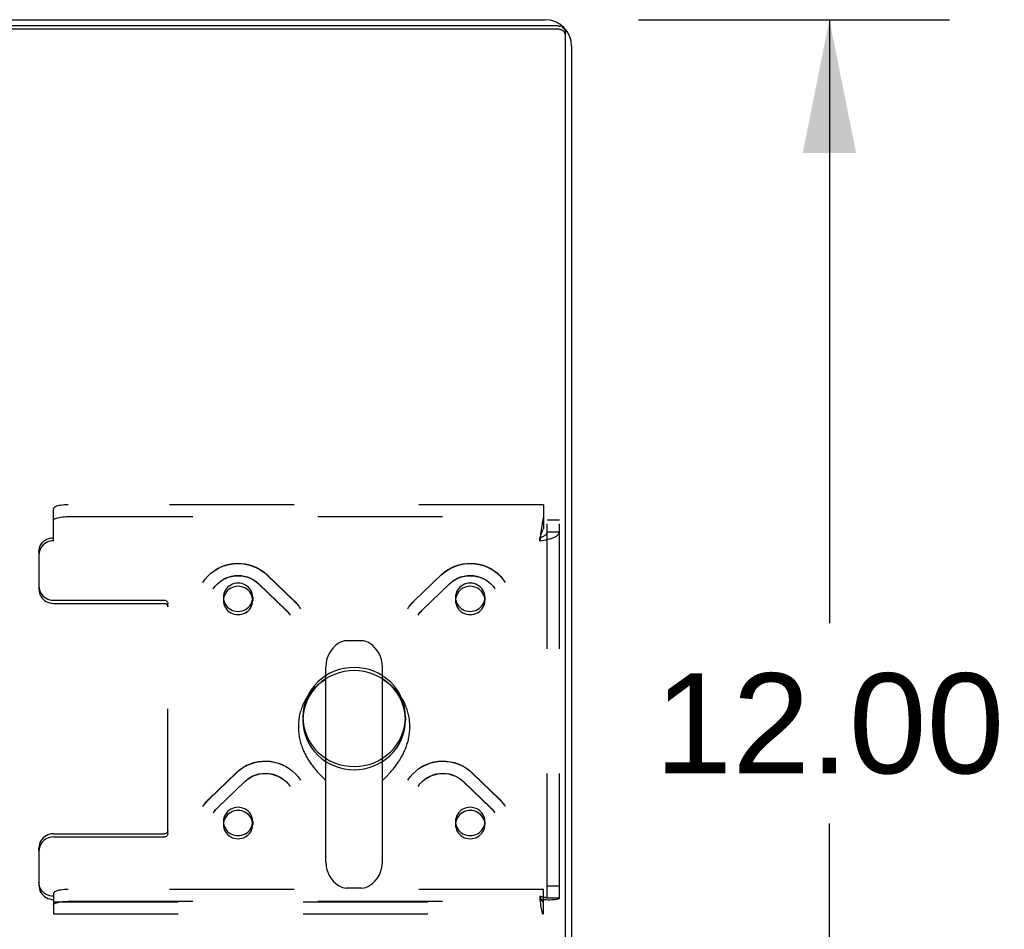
# Model space of a CAD drawing. Header units: inches. Extents: x 0 to 193, y 0 to 125.
# Tile 236 of 256: x 84.15 to 92.55, y 109.61 to 117.37. Entities that reach past the tile are written whole.
import ezdxf

# ---------------------------------------------------------------- set-up
doc = ezdxf.new("R2010")
doc.units = ezdxf.units.IN
doc.header["$LTSCALE"] = 10.635988
doc.header["$MEASUREMENT"] = 0
doc.linetypes.add('HIDDEN', pattern=[0.2, 0.1, -0.1])
doc.layers.get('0').update_dxf_attribs({"linetype": 'CONTINUOUS'})
doc.layers.add('DEFAULT_2', color=8, linetype='HIDDEN')
doc.layers.add('DIMENSIONS', color=7, linetype='CONTINUOUS')
doc.styles.get("Standard").update_dxf_attribs({"font": 'arial.ttf'})
doc.dimstyles.new('DIMSTYLE_1', dxfattribs={"dimtxt": 0.853154, "dimasz": 1.137539, "dimexe": 0.09, "dimexo": 0.07, "dimgap": 0.0375, "dimtad": 0, "dimtih": 1, "dimtoh": 1, "dimzin": 4, "dimdsep": 46, "dimtxsty": 'Standard', "dimblk": '_FILLED', "dimblk1": '_FILLED', "dimblk2": '_FILLED', "dimcen": 0.09, "dimadec": 3, "dimazin": 1, "dimtfac": 1, "dimtdec": 3, "dimtofl": 0, "dimtmove": 0, "dimatfit": 3, "dimldrblk": '_FILLED', "dimfxl": 0, "dimtolj": 1, "dimtzin": 4, "dimarcsym": 0})

# ---------------------------------------------------------------- blocks, each defined once
blk = doc.blocks.new('_FILLED')
at = {"color": 0, "linetype": 'ByBlock'}
blk.add_solid([(0, 0), (-1, 0.2), (-1, -0.2)], dxfattribs=at)
blk = doc.blocks.new('*D6')
at = {"layer": 'DIMENSIONS', "color": 2, "linetype": 'Continuous'}
for p, q in [((89.4286, 117.3655), (92.0807, 117.3655)), ((91.0569, 117.3655), (91.0569, 112.2187)), ((91.0569, 105.3655), (91.0569, 110.5124)), ((89.4286, 105.3655), (92.0807, 105.3655))]:
    blk.add_line(p, q, dxfattribs=at)
at = {"layer": 'DIMENSIONS', "color": 2, "linetype": 'Continuous', "xscale": 1.1375387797, "yscale": 1.1375387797, "zscale": 1.1375387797}
for p, rotation in [((91.0569, 117.3655), 90), ((91.0569, 105.3655), 270)]:
    blk.add_blockref('_FILLED', p, dxfattribs=dict(at, rotation=rotation))
at = {"layer": 'DIMENSIONS', "color": 2, "linetype": 'Continuous', "insert": (91.0569, 111.7921), "char_height": 0.85315, "width": 2.981282, "attachment_point": 2, "line_spacing_factor": 0.9}
blk.add_mtext('12.00', dxfattribs=at)

msp = doc.modelspace()

# ---------------------------------------------------------------- linework, layer by layer
at = {"color": 3, "linetype": 'Continuous'}
for p, q in [((29.0844, 117.3655), (88.6324, 117.3655)), ((88.7439, 117.3118), (28.9729, 117.3118)), ((88.8584, 117.1395), (88.8584, 105.5915))]:
    msp.add_line(p, q, dxfattribs=at)
at = {"color": 7, "linetype": 'Continuous'}
for p, q in [((88.7439, 117.2849), (28.9729, 117.2849)), ((88.8064, 105.4919), (88.8064, 117.2515)), ((87.0681, 112.0691), (86.9406, 112.0691)), ((86.7629, 110.1837), (86.7629, 111.8466)), ((87.2459, 110.1837), (87.2459, 111.8466)), ((86.5294, 111.3422), (86.5294, 111.3325)), ((87.4794, 111.3422), (87.4794, 111.3325)), ((86.735, 110.9052), (86.7517, 110.8879)), ((86.7517, 110.8879), (86.7589, 110.8805)), ((87.2499, 110.8805), (87.257, 110.8879)), ((87.257, 110.8879), (87.2738, 110.9053)), ((87.2738, 110.9053), (87.2834, 110.9152)), ((86.7589, 110.8805), (86.7629, 110.8763)), ((87.2459, 110.8763), (87.2499, 110.8805)), ((87.0681, 109.9611), (86.9406, 109.9611))]:
    msp.add_line(p, q, dxfattribs=at)
at = {"color": 3, "linetype": 'Continuous'}
for points in [[(88.7439, 117.3118), (88.7488, 117.3116), (88.7536, 117.3111), (88.7585, 117.3102), (88.7632, 117.3089), (88.7678, 117.3072)], [(88.7765, 117.3029), (88.7806, 117.3003), (88.7845, 117.2974), (88.7881, 117.2941), (88.7914, 117.2907), (88.7944, 117.2869), (88.7972, 117.283), (88.7996, 117.2789), (88.8016, 117.2746), (88.8033, 117.2701), (88.8046, 117.2656), (88.8056, 117.2609), (88.8062, 117.2562), (88.8064, 117.2515)]]:
    msp.add_lwpolyline(points, dxfattribs=at)
at = {"color": 7, "linetype": 'Continuous'}
for points in [[(88.8064, 117.2245), (88.8062, 117.2293), (88.8056, 117.234), (88.8046, 117.2386), (88.8033, 117.2432), (88.8016, 117.2476), (88.7996, 117.2519), (88.7972, 117.2561), (88.7944, 117.26), (88.7914, 117.2637), (88.7881, 117.2672), (88.7845, 117.2704), (88.7806, 117.2734), (88.7765, 117.276), (88.7722, 117.2783), (88.7678, 117.2803), (88.7632, 117.282), (88.7585, 117.2832), (88.7536, 117.2842), (88.7488, 117.2847), (88.7439, 117.2849)], [(86.7629, 111.7391), (86.7558, 111.735), (86.7452, 111.7285), (86.7349, 111.7218), (86.7248, 111.7148), (86.7148, 111.7076), (86.705, 111.7001), (86.6955, 111.6924), (86.6861, 111.6844), (86.677, 111.6762), (86.6681, 111.6678), (86.6594, 111.6591), (86.651, 111.6502), (86.6428, 111.6412), (86.6349, 111.6319), (86.6272, 111.6224), (86.6198, 111.6127), (86.6126, 111.6029), (86.6057, 111.5929), (86.5991, 111.5827), (86.5928, 111.5723), (86.5867, 111.5618), (86.5809, 111.5511), (86.5755, 111.5403), (86.5703, 111.5294), (86.5654, 111.5183), (86.5608, 111.5071), (86.5565, 111.4958), (86.5525, 111.4844), (86.5488, 111.4729), (86.5455, 111.4613), (86.5424, 111.4496), (86.5397, 111.4379), (86.5373, 111.4261), (86.5352, 111.4142), (86.5334, 111.4023), (86.532, 111.3903), (86.5308, 111.3783), (86.53, 111.3663), (86.5295, 111.3543), (86.5294, 111.3422)], [(87.4794, 111.3422), (87.4792, 111.3543), (87.4787, 111.3663), (87.4779, 111.3783), (87.4768, 111.3903), (87.4753, 111.4022), (87.4736, 111.4142), (87.4715, 111.426), (87.469, 111.4378), (87.4663, 111.4496), (87.4633, 111.4612), (87.4599, 111.4728), (87.4562, 111.4843), (87.4522, 111.4957), (87.448, 111.5071), (87.4434, 111.5182), (87.4385, 111.5293), (87.4333, 111.5403), (87.4278, 111.5511), (87.422, 111.5618), (87.416, 111.5723), (87.4096, 111.5826), (87.403, 111.5928), (87.3961, 111.6029), (87.389, 111.6127), (87.3815, 111.6224), (87.3738, 111.6319), (87.3659, 111.6412), (87.3577, 111.6502), (87.3493, 111.6591), (87.3406, 111.6678), (87.3317, 111.6762), (87.3226, 111.6844), (87.3132, 111.6924), (87.3037, 111.7001), (87.2939, 111.7076), (87.284, 111.7148), (87.2738, 111.7218), (87.2635, 111.7285), (87.2529, 111.735), (87.2459, 111.7391)], [(86.5294, 111.3325), (86.5294, 111.3255), (86.5297, 111.3144), (86.5303, 111.3032), (86.5312, 111.292), (86.5323, 111.2809), (86.5337, 111.2697), (86.5353, 111.2585), (86.5372, 111.2474), (86.5394, 111.2363), (86.5418, 111.2252), (86.5445, 111.2142), (86.5475, 111.2032), (86.5506, 111.1923), (86.554, 111.1815), (86.5577, 111.1708), (86.5615, 111.1601), (86.5656, 111.1496), (86.5699, 111.1391), (86.5743, 111.1288), (86.579, 111.1186), (86.5838, 111.1086), (86.5889, 111.0986), (86.594, 111.0889), (86.5993, 111.0792), (86.6048, 111.0698), (86.6103, 111.0605), (86.616, 111.0513), (86.6217, 111.0424), (86.6276, 111.0336), (86.6335, 111.025), (86.6394, 111.0167), (86.6454, 111.0084), (86.6515, 111.0004), (86.6575, 110.9926), (86.6635, 110.985), (86.6695, 110.9776), (86.6755, 110.9704), (86.6815, 110.9635), (86.6873, 110.9567), (86.6931, 110.9501), (86.6988, 110.9438), (86.7044, 110.9376), (86.7099, 110.9317), (86.7152, 110.926), (86.7204, 110.9205), (86.7254, 110.9152), (86.735, 110.9052)], [(87.2834, 110.9152), (87.2884, 110.9205), (87.2936, 110.926), (87.2989, 110.9317), (87.3044, 110.9376), (87.31, 110.9438), (87.3157, 110.9501), (87.3214, 110.9567), (87.3273, 110.9635), (87.3332, 110.9705), (87.3392, 110.9777), (87.3452, 110.9851), (87.3513, 110.9927), (87.3573, 111.0005), (87.3633, 111.0085), (87.3693, 111.0167), (87.3753, 111.0251), (87.3812, 111.0337), (87.387, 111.0424), (87.3928, 111.0514), (87.3984, 111.0605), (87.404, 111.0698), (87.4094, 111.0793), (87.4147, 111.0889), (87.4199, 111.0987), (87.4249, 111.1086), (87.4297, 111.1187), (87.4344, 111.1288), (87.4389, 111.1392), (87.4432, 111.1496), (87.4472, 111.1602), (87.4511, 111.1708), (87.4547, 111.1815), (87.4581, 111.1924), (87.4613, 111.2033), (87.4642, 111.2142), (87.4669, 111.2252), (87.4693, 111.2363), (87.4715, 111.2474), (87.4734, 111.2586), (87.4751, 111.2697), (87.4765, 111.2809), (87.4776, 111.2921), (87.4784, 111.3032), (87.479, 111.3144), (87.4793, 111.3255), (87.4794, 111.3325)]]:
    msp.add_lwpolyline(points, dxfattribs=at)
at = {"color": 3, "linetype": 'Continuous'}
msp.add_arc((88.6324, 117.1395), 0.226, 0, 90, dxfattribs=at)
at = {"color": 7, "linetype": 'Continuous'}
for centre, radius, start, end in [((86.9406, 111.9441), 0.125, 90, 123.18477), ((87.0681, 111.9441), 0.125, 56.81523, 90), ((87.0044, 111.8466), 0.2415, 123.18477, 180), ((87.0044, 111.8466), 0.2415, 0, 56.81523), ((87.0044, 110.1836), 0.2415, 180, 236.81523), ((87.0044, 110.1836), 0.2415, 303.18477, 360), ((86.9406, 110.0861), 0.125, 236.81523, 270), ((87.0681, 110.0861), 0.125, 270, 303.18477)]:
    msp.add_arc(centre, radius, start, end, dxfattribs=at)
at = {"layer": 'DEFAULT_2', "color": 8, "linetype": 'HIDDEN'}
for p, q in [((84.4419, 112.9215), (84.4419, 113.1961)), ((88.6204, 113.2284), (84.5669, 113.2284)), ((88.6204, 113.2284), (88.6204, 113.126)), ((84.5669, 113.128), (88.6204, 113.128)), ((88.6204, 113.126), (88.6204, 113.0256)), ((88.7544, 113.099), (88.6504, 113.099)), ((88.6504, 109.8747), (88.6504, 113.099)), ((88.7544, 109.8747), (88.7544, 113.099)), ((88.7544, 112.9966), (88.6504, 112.9966)), ((88.5874, 112.9215), (88.5874, 112.9484)), ((84.3169, 112.8277), (84.3169, 112.8008)), ((84.3169, 112.8008), (84.3169, 112.5093)), ((86.2623, 112.631), (86.4953, 112.406)), ((86.2639, 112.629), (86.4969, 112.404)), ((87.5119, 112.404), (87.7448, 112.629)), ((87.5135, 112.406), (87.7464, 112.631)), ((86.19, 112.5562), (86.423, 112.3312)), ((86.1916, 112.5542), (86.4246, 112.3292)), ((87.5842, 112.3292), (87.8171, 112.5542)), ((87.5857, 112.3312), (87.8187, 112.5562)), ((84.4419, 112.4155), (85.3869, 112.4155)), ((85.8898, 112.4402), (85.8898, 112.4133)), ((86.1398, 112.4402), (86.1398, 112.4133)), ((87.8689, 112.4402), (87.8689, 112.4133)), ((88.1189, 112.4402), (88.1189, 112.4133)), ((84.4419, 112.3886), (85.3869, 112.3886)), ((85.4169, 112.3596), (85.4169, 112.3865)), ((85.4169, 110.4253), (85.4169, 112.3596)), ((86.5669, 111.4194), (86.5669, 111.3925)), ((87.4419, 111.4194), (87.4419, 111.3925)), ((85.7657, 110.7173), (85.9987, 110.9423)), ((85.7673, 110.7193), (86.0003, 110.9443)), ((88.0085, 110.9443), (88.2414, 110.7193)), ((88.0101, 110.9423), (88.243, 110.7173)), ((85.838, 110.6426), (86.071, 110.8676)), ((85.8396, 110.6445), (86.0725, 110.8695)), ((87.9362, 110.8695), (88.1692, 110.6445)), ((87.9378, 110.8676), (88.1707, 110.6426)), ((85.8898, 110.5285), (85.8898, 110.5016)), ((86.1398, 110.5285), (86.1398, 110.5016)), ((87.8689, 110.5285), (87.8689, 110.5016)), ((88.1189, 110.5285), (88.1189, 110.5016)), ((84.4419, 110.4233), (85.3869, 110.4233)), ((84.4419, 110.3963), (85.3869, 110.3963)), ((84.3169, 110.2756), (84.3169, 110.3025)), ((84.3169, 110.2756), (84.3169, 109.9841)), ((88.7544, 109.9771), (88.6504, 109.9771)), ((84.4419, 109.9158), (84.4419, 109.8634)), ((88.6204, 109.9481), (84.5669, 109.9481)), ((88.5874, 109.8903), (88.5874, 109.8634)), ((88.6204, 109.7453), (88.6204, 109.9481)), ((84.4419, 109.8634), (84.4419, 109.7396)), ((84.4419, 109.8436), (88.6149, 109.8436)), ((84.5669, 109.8477), (88.6204, 109.8477)), ((88.7544, 109.8747), (88.6504, 109.8747)), ((84.4419, 109.7396), (88.6149, 109.7396))]:
    msp.add_line(p, q, dxfattribs=at)
for points in [[(84.5669, 113.2284), (84.5504, 113.2281), (84.5345, 113.2273), (84.519, 113.2259), (84.5044, 113.2241), (84.4908, 113.2217), (84.4785, 113.2189), (84.4677, 113.2158), (84.4586, 113.2122), (84.4514, 113.2084), (84.4461, 113.2044), (84.443, 113.2003), (84.4419, 113.1961)], [(84.4419, 113.0956), (84.443, 113.0999), (84.4461, 113.104), (84.4514, 113.108), (84.4586, 113.1118), (84.4677, 113.1153), (84.4785, 113.1185), (84.4908, 113.1213), (84.5044, 113.1236), (84.519, 113.1255), (84.5345, 113.1269), (84.5504, 113.1277), (84.5669, 113.128)], [(88.6204, 113.126), (88.618, 113.1202), (88.6157, 113.1124), (88.6133, 113.1027), (88.6109, 113.0913), (88.6086, 113.0783), (88.6062, 113.0639), (88.6039, 113.0482), (88.6015, 113.0315), (88.5992, 113.014), (88.5968, 112.9958), (88.5944, 112.9772)], [(88.5874, 112.9215), (88.6061, 112.9241), (88.6245, 112.9272), (88.6425, 112.9308), (88.6598, 112.9349), (88.6762, 112.9395), (88.6915, 112.9446), (88.7055, 112.9501), (88.7179, 112.956), (88.7288, 112.9622), (88.7378, 112.9688), (88.745, 112.9755), (88.7502, 112.9824), (88.7533, 112.9895), (88.7544, 112.9966)], [(88.5874, 112.9484), (88.5944, 112.9508), (88.6014, 112.9534), (88.6082, 112.9562), (88.6147, 112.9592), (88.6209, 112.9623), (88.6266, 112.9657), (88.6319, 112.9691), (88.6366, 112.9728), (88.6407, 112.9766), (88.6441, 112.9804), (88.6468, 112.9844), (88.6488, 112.9884), (88.65, 112.9925), (88.6504, 112.9966)], [(88.6204, 113.0256), (88.618, 113.0234), (88.6157, 113.0204), (88.6133, 113.0168), (88.6109, 113.0125), (88.6086, 113.0076), (88.6062, 113.0022), (88.6039, 112.9962), (88.6015, 112.9899), (88.5992, 112.9833), (88.5968, 112.9765), (88.5944, 112.9694)], [(84.3169, 112.8277), (84.318, 112.8436), (84.3211, 112.8589), (84.3264, 112.8739), (84.3336, 112.8881), (84.3427, 112.9012), (84.3535, 112.9131), (84.3658, 112.9235), (84.3794, 112.9323), (84.394, 112.9392), (84.4095, 112.9443), (84.4254, 112.9474), (84.4419, 112.9484)], [(84.4419, 112.9215), (84.4254, 112.9205), (84.4095, 112.9174), (84.394, 112.9123), (84.3794, 112.9053), (84.3658, 112.8966), (84.3535, 112.8862), (84.3427, 112.8743), (84.3336, 112.8611), (84.3264, 112.847), (84.3211, 112.832), (84.318, 112.8167), (84.3169, 112.8008)], [(88.5944, 112.9772), (88.5897, 112.9399), (88.5874, 112.9215)], [(88.5944, 112.9694), (88.5897, 112.9554), (88.5874, 112.9484)], [(85.7151, 112.5671), (85.7351, 112.5953), (85.7579, 112.6215), (85.7833, 112.6455), (85.811, 112.6669), (85.8407, 112.6854), (85.8722, 112.701), (85.905, 112.7134), (85.939, 112.7225), (85.9737, 112.7283), (86.0087, 112.7306), (86.0438, 112.7295), (86.0786, 112.7249), (86.1128, 112.717), (86.1459, 112.7058), (86.1777, 112.6914), (86.2079, 112.674), (86.2362, 112.6538), (86.2623, 112.631)], [(85.7151, 112.5671), (85.7351, 112.5952), (85.7579, 112.6212), (85.7833, 112.6448), (85.811, 112.6658), (85.8407, 112.6841), (85.8722, 112.6994), (85.9051, 112.7116), (85.9391, 112.7205), (85.9739, 112.7262), (86.0091, 112.7284), (86.0443, 112.7273), (86.0793, 112.7227), (86.1136, 112.7148), (86.1469, 112.7037), (86.1789, 112.6894), (86.2093, 112.672), (86.2377, 112.6518), (86.2639, 112.629)], [(87.7448, 112.629), (87.771, 112.6518), (87.7994, 112.672), (87.8297, 112.6893), (87.8617, 112.7037), (87.895, 112.7148), (87.9293, 112.7227), (87.9642, 112.7273), (87.9995, 112.7284), (88.0347, 112.7262), (88.0694, 112.7206), (88.1035, 112.7116), (88.1364, 112.6995), (88.1679, 112.6842), (88.1977, 112.6659), (88.2254, 112.6448), (88.2508, 112.6212), (88.2737, 112.5952), (88.2936, 112.5671)], [(87.7464, 112.631), (87.7726, 112.6539), (87.8011, 112.6742), (87.8315, 112.6917), (87.8636, 112.7061), (87.897, 112.7173), (87.9313, 112.7251), (87.9662, 112.7296), (88.0013, 112.7306), (88.0364, 112.7281), (88.071, 112.7223), (88.1048, 112.713), (88.1375, 112.7006), (88.1688, 112.685), (88.1983, 112.6665), (88.2258, 112.6452), (88.251, 112.6214), (88.2737, 112.5953), (88.2936, 112.5671)], [(85.8037, 112.5126), (85.8199, 112.5348), (85.8384, 112.555), (85.8592, 112.5732), (85.8819, 112.5891), (85.9064, 112.6023), (85.9321, 112.6128), (85.959, 112.6204), (85.9865, 112.6251), (86.0143, 112.6266), (86.0422, 112.6252), (86.0696, 112.6207), (86.0964, 112.6132), (86.1222, 112.6028), (86.1465, 112.5898), (86.1692, 112.5742), (86.19, 112.5562)], [(85.8037, 112.5126), (85.82, 112.5348), (85.8387, 112.5549), (85.8597, 112.5728), (85.8826, 112.5883), (85.9071, 112.6012), (85.9329, 112.6113), (85.9598, 112.6187), (85.9873, 112.6231), (86.0152, 112.6245), (86.0431, 112.623), (86.0706, 112.6185), (86.0975, 112.6111), (86.1233, 112.6008), (86.1478, 112.5878), (86.1707, 112.5722), (86.1916, 112.5542)], [(87.8171, 112.5542), (87.838, 112.5722), (87.8609, 112.5878), (87.8853, 112.6008), (87.9111, 112.611), (87.938, 112.6185), (87.9655, 112.623), (87.9933, 112.6245), (88.0212, 112.6231), (88.0488, 112.6187), (88.0757, 112.6114), (88.1015, 112.6012), (88.1261, 112.5883), (88.149, 112.5729), (88.17, 112.5549), (88.1888, 112.5348), (88.205, 112.5126)], [(87.8187, 112.5562), (87.8396, 112.5742), (87.8624, 112.5899), (87.8869, 112.603), (87.9127, 112.6133), (87.9396, 112.6208), (87.9672, 112.6252), (87.9951, 112.6266), (88.0229, 112.625), (88.0504, 112.6203), (88.0771, 112.6126), (88.1028, 112.6021), (88.1271, 112.5889), (88.1497, 112.5731), (88.1704, 112.555), (88.1889, 112.5347), (88.205, 112.5126)], [(84.3169, 112.5362), (84.318, 112.5203), (84.3211, 112.505), (84.3264, 112.49), (84.3336, 112.4759), (84.3427, 112.4627), (84.3535, 112.4508), (84.3658, 112.4404), (84.3794, 112.4317), (84.394, 112.4247), (84.4095, 112.4196), (84.4254, 112.4165), (84.4419, 112.4155)], [(84.3169, 112.5093), (84.318, 112.4934), (84.3211, 112.4781), (84.3264, 112.4631), (84.3336, 112.4489), (84.3427, 112.4358), (84.3535, 112.4239), (84.3658, 112.4135), (84.3794, 112.4047), (84.394, 112.3978), (84.4095, 112.3927), (84.4254, 112.3896), (84.4419, 112.3886)], [(86.0148, 112.5609), (85.9985, 112.5599), (85.9825, 112.5568), (85.967, 112.5517), (85.9523, 112.5447), (85.9387, 112.536), (85.9264, 112.5256), (85.9156, 112.5137), (85.9066, 112.5005), (85.8993, 112.4864), (85.8941, 112.4714), (85.8909, 112.4559), (85.8898, 112.4402)], [(86.0148, 112.534), (85.9985, 112.533), (85.9825, 112.5299), (85.967, 112.5248), (85.9523, 112.5178), (85.9387, 112.509), (85.9264, 112.4986), (85.9156, 112.4868), (85.9066, 112.4736), (85.8993, 112.4595), (85.8941, 112.4445), (85.8909, 112.429), (85.8898, 112.4133)], [(86.1032, 112.5256), (86.0909, 112.536), (86.0773, 112.5447), (86.0626, 112.5517), (86.0472, 112.5568), (86.0311, 112.5599), (86.0148, 112.5609)], [(86.1032, 112.4986), (86.0909, 112.509), (86.0773, 112.5178), (86.0626, 112.5248), (86.0472, 112.5299), (86.0311, 112.533), (86.0148, 112.534)], [(86.1398, 112.4402), (86.1387, 112.4559), (86.1356, 112.4714), (86.1303, 112.4864), (86.1231, 112.5005), (86.1141, 112.5136), (86.1032, 112.5256)], [(86.1398, 112.4133), (86.1387, 112.429), (86.1356, 112.4445), (86.1303, 112.4595), (86.1231, 112.4736), (86.1141, 112.4866), (86.1032, 112.4986)], [(87.9055, 112.5256), (87.8947, 112.5136), (87.8857, 112.5005), (87.8785, 112.4864), (87.8732, 112.4714), (87.87, 112.4559), (87.8689, 112.4402)], [(87.9055, 112.4986), (87.8947, 112.4866), (87.8857, 112.4736), (87.8785, 112.4595), (87.8732, 112.4445), (87.87, 112.429), (87.8689, 112.4133)], [(87.9939, 112.5609), (87.9776, 112.5599), (87.9616, 112.5568), (87.9461, 112.5517), (87.9314, 112.5447), (87.9178, 112.536), (87.9055, 112.5256)], [(87.9939, 112.534), (87.9776, 112.533), (87.9616, 112.5299), (87.9461, 112.5248), (87.9314, 112.5178), (87.9178, 112.509), (87.9055, 112.4986)], [(88.1189, 112.4402), (88.1179, 112.4559), (88.1147, 112.4714), (88.1094, 112.4864), (88.1022, 112.5005), (88.0931, 112.5137), (88.0823, 112.5256), (88.07, 112.536), (88.0564, 112.5447), (88.0418, 112.5517), (88.0263, 112.5568), (88.0102, 112.5599), (87.9939, 112.5609)], [(88.1189, 112.4133), (88.1179, 112.429), (88.1147, 112.4445), (88.1094, 112.4595), (88.1022, 112.4736), (88.0931, 112.4868), (88.0823, 112.4986), (88.07, 112.509), (88.0564, 112.5178), (88.0418, 112.5248), (88.0263, 112.5299), (88.0102, 112.533), (87.9939, 112.534)], [(85.3869, 112.4155), (85.3928, 112.4149), (85.3983, 112.4133), (85.4035, 112.4106), (85.4081, 112.407), (85.4118, 112.4026), (85.4146, 112.3976), (85.4163, 112.3923), (85.4169, 112.3865)], [(85.8898, 112.4402), (85.8909, 112.4244), (85.8941, 112.4089), (85.8993, 112.394), (85.9066, 112.3798), (85.9156, 112.3667), (85.9264, 112.3548)], [(85.8898, 112.4133), (85.8909, 112.3975), (85.8941, 112.382), (85.8993, 112.3671), (85.9066, 112.3529), (85.9156, 112.3398), (85.9264, 112.3279)], [(86.0148, 112.3194), (86.0313, 112.3205), (86.0472, 112.3235), (86.0626, 112.3286), (86.0773, 112.3356), (86.0909, 112.3444), (86.1032, 112.3548), (86.114, 112.3667), (86.1231, 112.3798), (86.1303, 112.394), (86.1356, 112.4089), (86.1387, 112.4244), (86.1398, 112.4402)], [(86.0148, 112.2925), (86.0313, 112.2936), (86.0472, 112.2966), (86.0626, 112.3017), (86.0773, 112.3087), (86.0909, 112.3175), (86.1032, 112.3279), (86.114, 112.3398), (86.1231, 112.3529), (86.1303, 112.3671), (86.1356, 112.382), (86.1387, 112.3975), (86.1398, 112.4133)], [(86.4953, 112.406), (86.505, 112.3962), (86.5143, 112.386), (86.5233, 112.3755), (86.5318, 112.3647), (86.5399, 112.3535), (86.5475, 112.342)], [(86.4969, 112.404), (86.5063, 112.3945), (86.5154, 112.3846), (86.524, 112.3744), (86.5323, 112.3639), (86.5401, 112.3531)], [(87.4613, 112.342), (87.4689, 112.3535), (87.4769, 112.3647), (87.4855, 112.3755), (87.4944, 112.386), (87.5037, 112.3962), (87.5135, 112.406)], [(87.4686, 112.3531), (87.4765, 112.3639), (87.4847, 112.3744), (87.4934, 112.3846), (87.5024, 112.3945), (87.5119, 112.404)], [(87.8689, 112.4402), (87.87, 112.4244), (87.8732, 112.4089), (87.8785, 112.394), (87.8857, 112.3798), (87.8948, 112.3667), (87.9055, 112.3548), (87.9178, 112.3444), (87.9314, 112.3356), (87.9461, 112.3286), (87.9616, 112.3235), (87.9775, 112.3205), (87.9939, 112.3194)], [(87.8689, 112.4133), (87.87, 112.3975), (87.8732, 112.382), (87.8785, 112.3671), (87.8857, 112.3529), (87.8948, 112.3398), (87.9055, 112.3279), (87.9178, 112.3175), (87.9314, 112.3087), (87.9461, 112.3017), (87.9616, 112.2966), (87.9775, 112.2936), (87.9939, 112.2925)], [(88.0823, 112.3548), (88.0931, 112.3667), (88.1022, 112.3798), (88.1094, 112.394), (88.1147, 112.4089), (88.1179, 112.4244), (88.1189, 112.4402)], [(88.0823, 112.3279), (88.0931, 112.3398), (88.1022, 112.3529), (88.1094, 112.3671), (88.1147, 112.382), (88.1179, 112.3975), (88.1189, 112.4133)], [(85.3869, 112.3886), (85.3928, 112.388), (85.3983, 112.3864), (85.4035, 112.3837), (85.4081, 112.3801), (85.4118, 112.3757), (85.4146, 112.3707), (85.4163, 112.3653), (85.4169, 112.3596)], [(85.9264, 112.3548), (85.9388, 112.3443), (85.9523, 112.3356), (85.967, 112.3286), (85.9825, 112.3235), (85.9984, 112.3205), (86.0148, 112.3194)], [(85.9264, 112.3279), (85.9388, 112.3174), (85.9523, 112.3087), (85.967, 112.3017), (85.9825, 112.2966), (85.9984, 112.2936), (86.0148, 112.2925)], [(86.423, 112.3312), (86.4297, 112.3245), (86.4361, 112.3176), (86.4422, 112.3104), (86.448, 112.303), (86.4536, 112.2954), (86.4588, 112.2876)], [(86.4246, 112.3292), (86.4309, 112.3228), (86.437, 112.3162), (86.4429, 112.3094), (86.4485, 112.3023), (86.4538, 112.2951)], [(87.5499, 112.2876), (87.5552, 112.2954), (87.5607, 112.303), (87.5665, 112.3104), (87.5727, 112.3176), (87.5791, 112.3245), (87.5857, 112.3312)], [(87.5549, 112.2951), (87.5602, 112.3023), (87.5658, 112.3094), (87.5717, 112.3162), (87.5778, 112.3228), (87.5842, 112.3292)], [(87.9939, 112.3194), (88.0104, 112.3205), (88.0263, 112.3235), (88.0418, 112.3286), (88.0564, 112.3356), (88.0699, 112.3443), (88.0823, 112.3548)], [(87.9939, 112.2925), (88.0104, 112.2936), (88.0263, 112.2966), (88.0418, 112.3017), (88.0564, 112.3087), (88.0699, 112.3174), (88.0823, 112.3279)], [(87.0044, 111.842), (86.9613, 111.8399), (86.919, 111.8338), (86.8774, 111.8238), (86.8369, 111.8098), (86.7981, 111.7921), (86.7613, 111.7707), (86.7268, 111.746), (86.695, 111.7182), (86.6662, 111.6875), (86.6406, 111.6542), (86.6185, 111.6186), (86.6002, 111.5811), (86.5857, 111.542), (86.5753, 111.5018), (86.569, 111.4608), (86.5669, 111.4194)], [(87.0044, 111.815), (86.9613, 111.813), (86.919, 111.8069), (86.8774, 111.7968), (86.8369, 111.7829), (86.7981, 111.7651), (86.7613, 111.7438), (86.7268, 111.7191), (86.695, 111.6913), (86.6662, 111.6605), (86.6406, 111.6272), (86.6185, 111.5917), (86.6002, 111.5542), (86.5857, 111.5151), (86.5753, 111.4749), (86.569, 111.4339), (86.5669, 111.3925)], [(87.4419, 111.4194), (87.4397, 111.4608), (87.4335, 111.5018), (87.423, 111.542), (87.4086, 111.5811), (87.3902, 111.6186), (87.3681, 111.6542), (87.3425, 111.6875), (87.3137, 111.7182), (87.2819, 111.746), (87.2474, 111.7707), (87.2106, 111.7921), (87.1718, 111.8098), (87.1314, 111.8238), (87.0897, 111.8338), (87.0475, 111.8399), (87.0044, 111.842)], [(87.4419, 111.3925), (87.4397, 111.4339), (87.4335, 111.4749), (87.423, 111.5151), (87.4086, 111.5542), (87.3902, 111.5917), (87.3681, 111.6272), (87.3425, 111.6605), (87.3137, 111.6913), (87.2819, 111.7191), (87.2474, 111.7438), (87.2106, 111.7651), (87.1718, 111.7829), (87.1314, 111.7968), (87.0897, 111.8069), (87.0475, 111.813), (87.0044, 111.815)], [(86.5669, 111.4194), (86.569, 111.378), (86.5753, 111.3369), (86.5857, 111.2967), (86.6002, 111.2577), (86.6185, 111.2202), (86.6406, 111.1846), (86.6662, 111.1513), (86.695, 111.1206), (86.7268, 111.0927), (86.7613, 111.068), (86.7981, 111.0467), (86.8369, 111.0289), (86.8774, 111.015), (86.919, 111.0049), (86.9613, 110.9989), (87.0044, 110.9968)], [(86.5669, 111.3925), (86.569, 111.351), (86.5753, 111.31), (86.5857, 111.2698), (86.6002, 111.2307), (86.6185, 111.1933), (86.6406, 111.1577), (86.6662, 111.1244), (86.695, 111.0936), (86.7268, 111.0658), (86.7613, 111.0411), (86.7981, 111.0198), (86.8369, 111.002), (86.8774, 110.9881), (86.919, 110.978), (86.9613, 110.9719), (87.0044, 110.9699)], [(87.0044, 110.9968), (87.0475, 110.9989), (87.0897, 111.0049), (87.1314, 111.015), (87.1718, 111.0289), (87.2106, 111.0467), (87.2474, 111.068), (87.2819, 111.0927), (87.3137, 111.1206), (87.3425, 111.1513), (87.3681, 111.1846), (87.3902, 111.2202), (87.4086, 111.2577), (87.423, 111.2967), (87.4335, 111.3369), (87.4397, 111.378), (87.4419, 111.4194)], [(87.0044, 110.9699), (87.0475, 110.9719), (87.0897, 110.978), (87.1314, 110.9881), (87.1718, 111.002), (87.2106, 111.0198), (87.2474, 111.0411), (87.2819, 111.0658), (87.3137, 111.0936), (87.3425, 111.1244), (87.3681, 111.1577), (87.3902, 111.1933), (87.4086, 111.2307), (87.423, 111.2698), (87.4335, 111.31), (87.4397, 111.351), (87.4419, 111.3925)], [(85.9987, 110.9423), (86.0248, 110.9652), (86.0532, 110.9853), (86.0836, 111.0027), (86.1155, 111.017), (86.1488, 111.0282), (86.1831, 111.036), (86.2181, 111.0406), (86.2533, 111.0418), (86.2885, 111.0395), (86.3233, 111.0339), (86.3573, 111.025), (86.3903, 111.0128), (86.4218, 110.9975), (86.4516, 110.9792), (86.4793, 110.9582), (86.5047, 110.9345), (86.5275, 110.9085), (86.5475, 110.8804)], [(86.0003, 110.9443), (86.0265, 110.9673), (86.0549, 110.9875), (86.0854, 111.005), (86.1174, 111.0194), (86.1508, 111.0306), (86.1851, 111.0385), (86.22, 111.0429), (86.2552, 111.0439), (86.2902, 111.0415), (86.3249, 111.0356), (86.3587, 111.0264), (86.3914, 111.0139), (86.4226, 110.9984), (86.4521, 110.9798), (86.4796, 110.9586), (86.5048, 110.9347), (86.5275, 110.9086), (86.5475, 110.8804)], [(87.4613, 110.8804), (87.4813, 110.9086), (87.504, 110.9349), (87.5294, 110.9588), (87.5571, 110.9802), (87.5869, 110.9988), (87.6183, 111.0143), (87.6512, 111.0267), (87.6851, 111.0359), (87.7198, 111.0416), (87.7549, 111.0439), (87.79, 111.0428), (87.8248, 111.0383), (87.8589, 111.0303), (87.8921, 111.0191), (87.9239, 111.0048), (87.9541, 110.9874), (87.9823, 110.9672), (88.0085, 110.9443)], [(87.4613, 110.8804), (87.4812, 110.9085), (87.504, 110.9345), (87.5294, 110.9581), (87.5571, 110.9792), (87.5869, 110.9974), (87.6184, 111.0127), (87.6513, 111.0249), (87.6853, 111.0339), (87.7201, 111.0395), (87.7552, 111.0418), (87.7905, 111.0406), (87.8254, 111.0361), (87.8598, 111.0282), (87.8931, 111.017), (87.9251, 111.0027), (87.9555, 110.9854), (87.9839, 110.9652), (88.0101, 110.9423)], [(86.071, 110.8676), (86.0918, 110.8856), (86.1147, 110.9011), (86.1392, 110.9141), (86.165, 110.9244), (86.1918, 110.9318), (86.2193, 110.9363), (86.2472, 110.9379), (86.2751, 110.9364), (86.3026, 110.932), (86.3295, 110.9247), (86.3554, 110.9146), (86.3799, 110.9017), (86.4029, 110.8862), (86.4238, 110.8683), (86.4426, 110.8481), (86.4588, 110.826)], [(86.0725, 110.8695), (86.0934, 110.8876), (86.1162, 110.9032), (86.1407, 110.9163), (86.1666, 110.9267), (86.1935, 110.9341), (86.221, 110.9386), (86.2489, 110.94), (86.2768, 110.9383), (86.3042, 110.9336), (86.331, 110.926), (86.3566, 110.9155), (86.3809, 110.9022), (86.4036, 110.8864), (86.4243, 110.8683), (86.4427, 110.8481), (86.4588, 110.826)], [(87.5499, 110.826), (87.566, 110.8481), (87.5846, 110.8684), (87.6054, 110.8866), (87.6281, 110.9024), (87.6525, 110.9157), (87.6783, 110.9262), (87.7051, 110.9338), (87.7326, 110.9384), (87.7605, 110.94), (87.7883, 110.9385), (87.8158, 110.934), (87.8426, 110.9265), (87.8683, 110.9162), (87.8927, 110.9031), (87.9154, 110.8875), (87.9362, 110.8695)], [(87.5499, 110.826), (87.5661, 110.8481), (87.5849, 110.8683), (87.6058, 110.8862), (87.6287, 110.9016), (87.6532, 110.9145), (87.6791, 110.9247), (87.706, 110.932), (87.7335, 110.9364), (87.7614, 110.9379), (87.7893, 110.9363), (87.8168, 110.9318), (87.8436, 110.9244), (87.8695, 110.9142), (87.894, 110.9012), (87.9169, 110.8856), (87.9378, 110.8676)], [(85.7151, 110.6554), (85.7227, 110.6668), (85.7308, 110.678), (85.7393, 110.6888), (85.7482, 110.6994), (85.7576, 110.7095), (85.7673, 110.7193)], [(88.2414, 110.7193), (88.2512, 110.7095), (88.2605, 110.6994), (88.2694, 110.6888), (88.2779, 110.678), (88.286, 110.6668), (88.2936, 110.6554)], [(85.7225, 110.6665), (85.7303, 110.6773), (85.7385, 110.6878), (85.7472, 110.698), (85.7563, 110.7078), (85.7657, 110.7173)], [(85.8037, 110.6009), (85.809, 110.6087), (85.8145, 110.6163), (85.8204, 110.6237), (85.8265, 110.6309), (85.8329, 110.6378), (85.8396, 110.6445)], [(85.8088, 110.6084), (85.8141, 110.6157), (85.8197, 110.6227), (85.8255, 110.6296), (85.8317, 110.6362), (85.838, 110.6426)], [(86.0148, 110.6492), (85.9984, 110.6482), (85.9825, 110.6451), (85.967, 110.64), (85.9523, 110.6331), (85.9388, 110.6244), (85.9264, 110.6139)], [(86.1398, 110.5285), (86.1387, 110.5443), (86.1356, 110.5597), (86.1303, 110.5747), (86.1231, 110.5889), (86.114, 110.602), (86.1032, 110.6139), (86.0909, 110.6243), (86.0773, 110.6331), (86.0626, 110.64), (86.0472, 110.6451), (86.0313, 110.6482), (86.0148, 110.6492)], [(87.9939, 110.6492), (87.9775, 110.6482), (87.9616, 110.6451), (87.9461, 110.64), (87.9314, 110.6331), (87.9178, 110.6243), (87.9055, 110.6139), (87.8948, 110.602), (87.8857, 110.5889), (87.8785, 110.5747), (87.8732, 110.5597), (87.87, 110.5443), (87.8689, 110.5285)], [(88.0823, 110.6139), (88.0699, 110.6244), (88.0564, 110.6331), (88.0418, 110.64), (88.0263, 110.6451), (88.0104, 110.6482), (87.9939, 110.6492)], [(88.1692, 110.6445), (88.1758, 110.6378), (88.1822, 110.6309), (88.1884, 110.6237), (88.1942, 110.6163), (88.1997, 110.6087), (88.205, 110.6009)], [(88.1707, 110.6426), (88.1771, 110.6362), (88.1832, 110.6296), (88.1891, 110.6227), (88.1947, 110.6157), (88.2, 110.6084)], [(88.243, 110.7173), (88.2525, 110.7078), (88.2615, 110.698), (88.2702, 110.6878), (88.2784, 110.6773), (88.2863, 110.6665)], [(85.9264, 110.6139), (85.9156, 110.602), (85.9066, 110.5889), (85.8993, 110.5747), (85.8941, 110.5597), (85.8909, 110.5443), (85.8898, 110.5285)], [(85.9264, 110.587), (85.9156, 110.5751), (85.9066, 110.562), (85.8993, 110.5478), (85.8941, 110.5328), (85.8909, 110.5173), (85.8898, 110.5016)], [(86.0148, 110.6223), (85.9984, 110.6213), (85.9825, 110.6182), (85.967, 110.6131), (85.9523, 110.6061), (85.9388, 110.5974), (85.9264, 110.587)], [(86.1398, 110.5016), (86.1387, 110.5173), (86.1356, 110.5328), (86.1303, 110.5478), (86.1231, 110.562), (86.114, 110.5751), (86.1032, 110.587), (86.0909, 110.5974), (86.0773, 110.6061), (86.0626, 110.6131), (86.0472, 110.6182), (86.0313, 110.6213), (86.0148, 110.6223)], [(87.9939, 110.6223), (87.9775, 110.6213), (87.9616, 110.6182), (87.9461, 110.6131), (87.9314, 110.6061), (87.9178, 110.5974), (87.9055, 110.587), (87.8948, 110.5751), (87.8857, 110.562), (87.8785, 110.5478), (87.8732, 110.5328), (87.87, 110.5173), (87.8689, 110.5016)], [(88.0823, 110.587), (88.0699, 110.5974), (88.0564, 110.6061), (88.0418, 110.6131), (88.0263, 110.6182), (88.0104, 110.6213), (87.9939, 110.6223)], [(88.1189, 110.5285), (88.1179, 110.5443), (88.1147, 110.5597), (88.1094, 110.5747), (88.1022, 110.5889), (88.0931, 110.602), (88.0823, 110.6139)], [(88.1189, 110.5016), (88.1179, 110.5173), (88.1147, 110.5328), (88.1094, 110.5478), (88.1022, 110.562), (88.0931, 110.5751), (88.0823, 110.587)], [(85.8898, 110.5285), (85.8909, 110.5127), (85.8941, 110.4972), (85.8993, 110.4823), (85.9066, 110.4681), (85.9156, 110.455), (85.9264, 110.4431), (85.9387, 110.4327), (85.9523, 110.4239), (85.967, 110.4169), (85.9825, 110.4119), (85.9985, 110.4088), (86.0148, 110.4078)], [(85.8898, 110.5016), (85.8909, 110.4858), (85.8941, 110.4703), (85.8993, 110.4554), (85.9066, 110.4412), (85.9156, 110.4281), (85.9264, 110.4162), (85.9387, 110.4058), (85.9523, 110.397), (85.967, 110.39), (85.9825, 110.385), (85.9985, 110.3819), (86.0148, 110.3808)], [(86.1032, 110.4431), (86.1141, 110.4551), (86.1231, 110.4681), (86.1303, 110.4823), (86.1356, 110.4972), (86.1387, 110.5127), (86.1398, 110.5285)], [(86.1032, 110.4162), (86.1141, 110.4282), (86.1231, 110.4412), (86.1303, 110.4554), (86.1356, 110.4703), (86.1387, 110.4858), (86.1398, 110.5016)], [(87.8689, 110.5285), (87.87, 110.5127), (87.8732, 110.4972), (87.8785, 110.4823), (87.8857, 110.4681), (87.8947, 110.4551), (87.9055, 110.4431)], [(87.8689, 110.5016), (87.87, 110.4858), (87.8732, 110.4703), (87.8785, 110.4554), (87.8857, 110.4412), (87.8947, 110.4282), (87.9055, 110.4162)], [(87.9939, 110.4078), (88.0102, 110.4088), (88.0263, 110.4119), (88.0418, 110.4169), (88.0564, 110.4239), (88.07, 110.4327), (88.0823, 110.4431), (88.0931, 110.455), (88.1022, 110.4681), (88.1094, 110.4823), (88.1147, 110.4972), (88.1179, 110.5127), (88.1189, 110.5285)], [(87.9939, 110.3808), (88.0102, 110.3819), (88.0263, 110.385), (88.0418, 110.39), (88.0564, 110.397), (88.07, 110.4058), (88.0823, 110.4162), (88.0931, 110.4281), (88.1022, 110.4412), (88.1094, 110.4554), (88.1147, 110.4703), (88.1179, 110.4858), (88.1189, 110.5016)], [(84.4419, 110.4233), (84.4254, 110.4222), (84.4095, 110.4191), (84.394, 110.4141), (84.3794, 110.4071), (84.3658, 110.3983), (84.3535, 110.3879), (84.3427, 110.376), (84.3336, 110.3629), (84.3264, 110.3487), (84.3211, 110.3338), (84.318, 110.3184), (84.3169, 110.3025)], [(84.4419, 110.3963), (84.4254, 110.3953), (84.4095, 110.3922), (84.394, 110.3871), (84.3794, 110.3802), (84.3658, 110.3714), (84.3535, 110.361), (84.3427, 110.3491), (84.3336, 110.336), (84.3264, 110.3218), (84.3211, 110.3069), (84.318, 110.2915), (84.3169, 110.2756)], [(85.4169, 110.4522), (85.4163, 110.4465), (85.4146, 110.4412), (85.4118, 110.4362), (85.4081, 110.4318), (85.4035, 110.4282), (85.3983, 110.4255), (85.3928, 110.4239), (85.3869, 110.4233)], [(85.4169, 110.4253), (85.4163, 110.4196), (85.4146, 110.4142), (85.4118, 110.4092), (85.4081, 110.4048), (85.4035, 110.4012), (85.3983, 110.3986), (85.3928, 110.3969), (85.3869, 110.3963)], [(86.0148, 110.4078), (86.0311, 110.4088), (86.0472, 110.4119), (86.0626, 110.4169), (86.0773, 110.4239), (86.0909, 110.4327), (86.1032, 110.4431)], [(86.0148, 110.3808), (86.0311, 110.3819), (86.0472, 110.385), (86.0626, 110.39), (86.0773, 110.397), (86.0909, 110.4058), (86.1032, 110.4162)], [(87.9055, 110.4431), (87.9178, 110.4327), (87.9314, 110.4239), (87.9461, 110.4169), (87.9616, 110.4119), (87.9776, 110.4088), (87.9939, 110.4078)], [(87.9055, 110.4162), (87.9178, 110.4058), (87.9314, 110.397), (87.9461, 110.39), (87.9616, 110.385), (87.9776, 110.3819), (87.9939, 110.3808)], [(84.4419, 109.8903), (84.4254, 109.8914), (84.4095, 109.8944), (84.394, 109.8995), (84.3794, 109.9065), (84.3658, 109.9153), (84.3535, 109.9257), (84.3427, 109.9376), (84.3336, 109.9507), (84.3264, 109.9649), (84.3211, 109.9798), (84.318, 109.9952), (84.3169, 110.0111)], [(84.3169, 109.9841), (84.318, 109.9682), (84.3211, 109.9529), (84.3264, 109.9379), (84.3336, 109.9238), (84.3427, 109.9106), (84.3535, 109.8988), (84.3658, 109.8884), (84.3794, 109.8796), (84.394, 109.8726), (84.4095, 109.8675), (84.4254, 109.8645), (84.4419, 109.8634)], [(84.5669, 109.9481), (84.5504, 109.9478), (84.5345, 109.947), (84.519, 109.9457), (84.5044, 109.9438), (84.4908, 109.9414), (84.4785, 109.9387), (84.4677, 109.9355), (84.4586, 109.932), (84.4514, 109.9282), (84.4461, 109.9241), (84.443, 109.92), (84.4419, 109.9158)], [(88.6366, 109.8782), (88.6319, 109.8792), (88.6266, 109.8802), (88.6209, 109.8814), (88.6147, 109.8828), (88.6082, 109.8844), (88.6014, 109.8862), (88.5944, 109.8881), (88.5874, 109.8903)], [(88.5874, 109.8903), (88.5897, 109.8836), (88.5921, 109.8772), (88.5944, 109.8711), (88.5968, 109.8655), (88.5992, 109.8604), (88.6015, 109.8559), (88.6039, 109.8521), (88.6062, 109.8489), (88.6086, 109.8464), (88.6109, 109.8447), (88.6133, 109.8438), (88.6149, 109.8436)], [(84.4419, 109.8153), (84.443, 109.8196), (84.4461, 109.8237), (84.4514, 109.8277), (84.4586, 109.8315), (84.4677, 109.835), (84.4785, 109.8382), (84.4908, 109.841), (84.5044, 109.8433), (84.519, 109.8452), (84.5345, 109.8466), (84.5504, 109.8474), (84.5669, 109.8477)], [(88.7544, 109.8747), (88.7533, 109.8722), (88.7502, 109.8697), (88.745, 109.8673), (88.7378, 109.8651), (88.7288, 109.8631), (88.7179, 109.8615), (88.7055, 109.8601), (88.6915, 109.8592), (88.6762, 109.8586), (88.6598, 109.8586), (88.6425, 109.859), (88.6245, 109.8599), (88.6061, 109.8614), (88.5874, 109.8634)], [(88.5874, 109.8634), (88.5897, 109.8456), (88.5921, 109.8286), (88.5944, 109.8125), (88.5968, 109.7977), (88.5992, 109.7842), (88.6015, 109.7723), (88.6039, 109.762), (88.6062, 109.7536), (88.6086, 109.747), (88.6109, 109.7425), (88.6133, 109.7401), (88.6149, 109.7396)], [(88.6149, 109.8436), (88.6157, 109.8437), (88.618, 109.8443), (88.6204, 109.8458)], [(88.6504, 109.8747), (88.65, 109.8752), (88.6488, 109.8757), (88.6468, 109.8762), (88.6441, 109.8768), (88.6407, 109.8775), (88.6366, 109.8782)], [(88.6658, 109.8747), (88.6653, 109.8748), (88.6638, 109.8748), (88.6613, 109.8749), (88.658, 109.8752), (88.6538, 109.8756), (88.6489, 109.8762), (88.6435, 109.877), (88.638, 109.878)], [(88.6149, 109.7396), (88.6157, 109.7397), (88.618, 109.7415), (88.6204, 109.7453)]]:
    msp.add_lwpolyline(points, dxfattribs=at)

# ---------------------------------------------------------------- dimensions: what is measured, and where the dimension line sits
at = {"layer": 'DIMENSIONS', "color": 2, "linetype": 'Continuous'}
dim = msp.add_linear_dim(base=(91.0569, 105.3655), p1=(89.3586, 117.3655), p2=(89.3586, 105.3655), angle=270, dimstyle='DIMSTYLE_1', dxfattribs=at)
dim.commit()
dim.dimension.update_dxf_attribs({"geometry": '*D6', "text_midpoint": (91.0931, 111.3608), "dimtype": 160})

doc.saveas('drawing.dxf')
